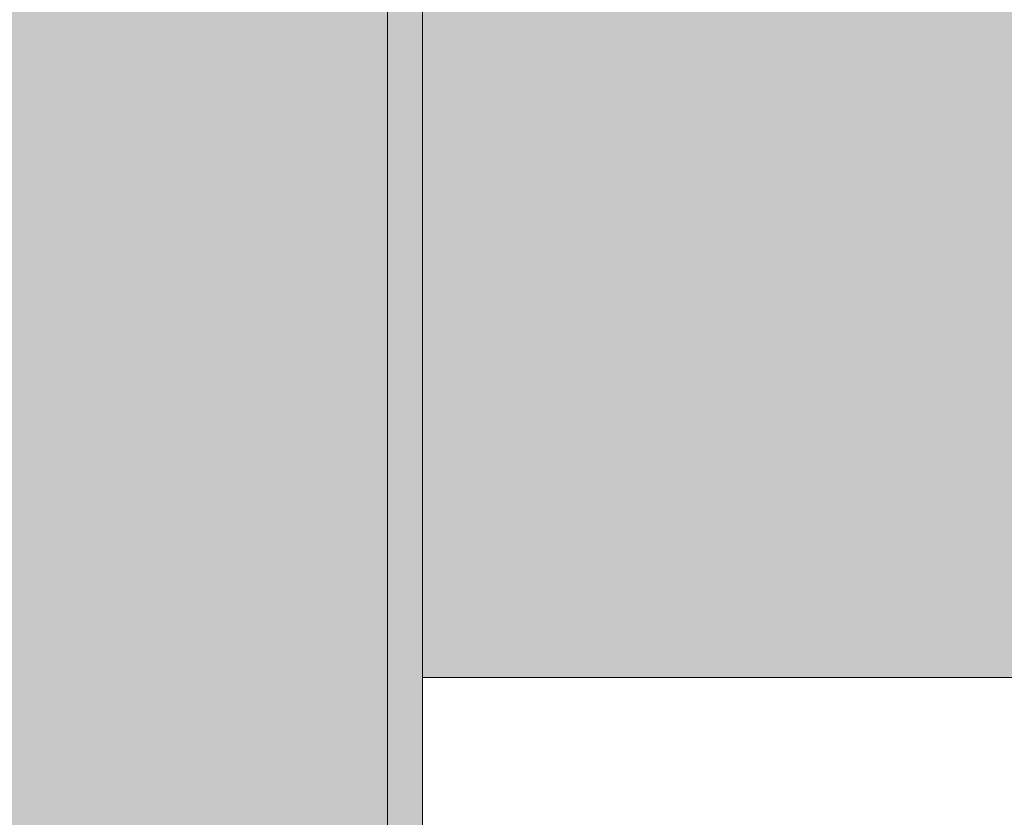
# Model space of a CAD drawing. Header units: millimetres. Extents: x -469965 to -394737, y -22321 to 14469.
# Tile 44 of 256: x -435790 to -435509, y -19819 to -19591. Entities that reach past the tile are written whole.
import ezdxf
from ezdxf.enums import TextEntityAlignment as Align

# ---------------------------------------------------------------- set-up
doc = ezdxf.new("R2010")
doc.units = ezdxf.units.MM
doc.header["$MEASUREMENT"] = 0
doc.layers.add('A-AREA.IFC Model', color=7, linetype='Continuous')
doc.layers.add('New_A-WALL.IFC Model', color=7, linetype='Continuous')
for name, color, linetype, lineweight in [('ARCHICAD Zone Stamps_Pen_No__1', 7, 'Continuous', 13), ('New_A-WALL.IFC Model_Pen_No__1', 7, 'Continuous', 13), ('New_SEINAD_Pen_No__7', 7, 'Continuous', 15)]:
    doc.layers.add(name, color=color, linetype=linetype, lineweight=lineweight)
doc.layers.add('New_A-WALL.IFC Model_Pen_No__160', color=7, linetype='Continuous', lineweight=0, true_color=0xe8e8e8)
doc.styles.add('GENERATED_STYLE_1', font='arial.ttf')

# ---------------------------------------------------------------- blocks, each defined once
blk = doc.blocks.new('Tuulekoda_101_5', base_point=(-434152.9, -18725.26))
at = {"layer": 'A-AREA.IFC Model', "linetype": 'Continuous', "lineweight": 0, "true_color": 0xffffff}
blk.add_hatch(color=7, dxfattribs=at).paths.add_polyline_path([(-431574.85, -18691.21), (-435674.85, -18691.21), (-435674.85, -19779.53), (-431574.85, -19779.53)])
at = {"layer": 'ARCHICAD Zone Stamps_Pen_No__1', "color": 7, "lineweight": 13, "style": 'GENERATED_STYLE_1'}
for tag, p in [('ROOM_NAME', (-434152.9, -18775.54)), ('ROOM_NUMBER', (-434152.9, -19121.26)), ('ROOM_AREA', (-434152.9, -19466.97))]:
    blk.add_attdef(tag, text='', height=220, dxfattribs=at).set_placement(p, align=Align.TOP_LEFT)
blk = doc.blocks.new('Wall_63', base_point=(-435869.85, -18657.58))
at = {"layer": 'New_A-WALL.IFC Model_Pen_No__160', "linetype": 'Continuous', "lineweight": 0, "true_color": 0x747474}
for points in [[(-436054.85, -18887.58), (-436054.85, -20135.91), (-435684.85, -20135.91), (-435684.85, -18887.58)], [(-435684.85, -18887.58), (-435684.85, -20135.91), (-435674.85, -20135.91), (-435674.85, -18887.58)]]:
    blk.add_hatch(color=8, dxfattribs=at).paths.add_polyline_path(points)
at = {"layer": 'New_A-WALL.IFC Model_Pen_No__1', "color": 7, "linetype": 'Continuous', "lineweight": 13}
blk.add_line((-435684.85, -18887.58), (-435684.85, -20135.91), dxfattribs=at)
at = {"layer": 'New_A-WALL.IFC Model_Pen_No__1', "color": 7, "linetype": 'Continuous', "lineweight": 13, "flags": 128}
blk.add_lwpolyline([(-435674.85, -20135.91), (-435674.85, -18887.58)], dxfattribs=at)

msp = doc.modelspace()

# ---------------------------------------------------------------- linework, layer by layer
at = {"layer": 'A-AREA.IFC Model', "color": 7, "linetype": 'Continuous', "lineweight": 0, "true_color": 0xffffff, "flags": 128}
msp.add_lwpolyline([(-431574.85, -18691.21), (-435674.85, -18691.21), (-435674.85, -19779.53), (-431574.85, -19779.53)], close=True, dxfattribs=at)
at = {"layer": 'New_SEINAD_Pen_No__7', "color": 7, "linetype": 'Continuous', "lineweight": 15, "flags": 128}
msp.add_lwpolyline([(-435674.85, -20135.91), (-435674.85, -18427.58)], dxfattribs=at)

# ---------------------------------------------------------------- block references
at = {"layer": 'A-AREA.IFC Model', "color": 7, "linetype": 'Continuous', "lineweight": 13}
msp.add_blockref('Tuulekoda_101_5', (-434152.9, -18725.26), dxfattribs=at)
at = {"layer": 'New_A-WALL.IFC Model', "color": 7, "lineweight": 35}
msp.add_blockref('Wall_63', (-435869.85, -18657.58), dxfattribs=at)

doc.saveas('drawing.dxf')
